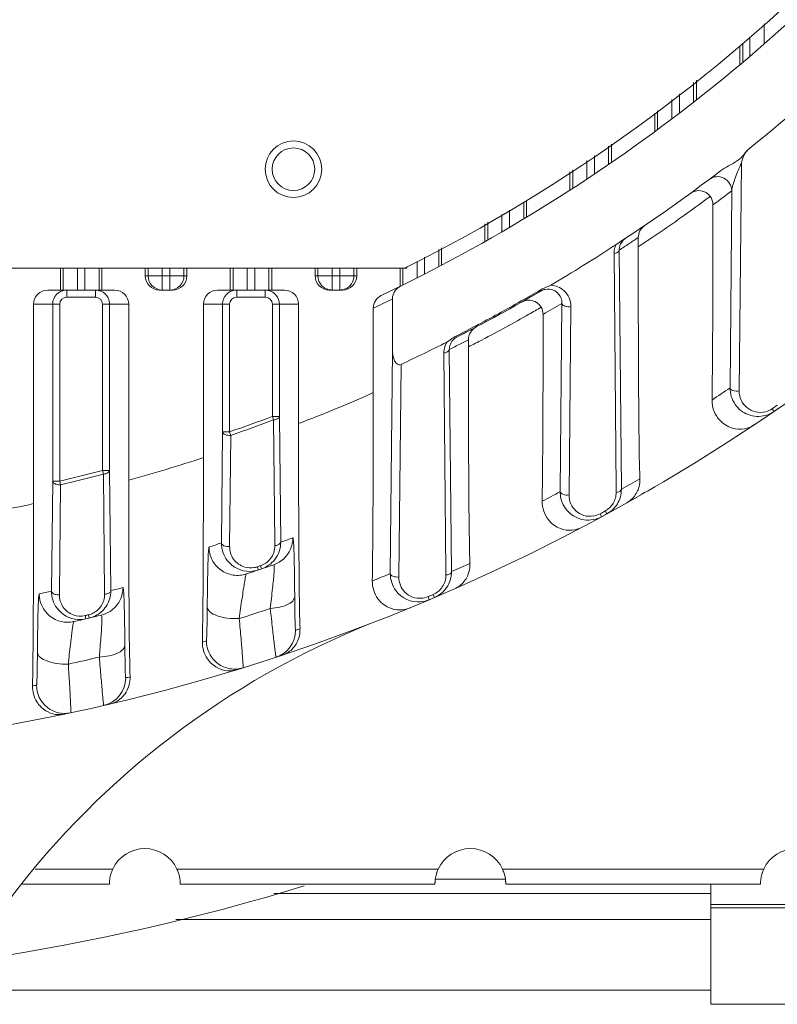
# Model space of a CAD drawing. Header units: millimetres. Extents: x 29170 to 33192, y 579 to 3108.
# Tile 150 of 256: x 31730 to 31784, y 763 to 833. Entities that reach past the tile are written whole.
import ezdxf

# ---------------------------------------------------------------- set-up
doc = ezdxf.new("R2010")
doc.units = ezdxf.units.MM
doc.layers.add('细实线', color=7, linetype='Continuous', lineweight=13)

msp = doc.modelspace()

# ---------------------------------------------------------------- linework, layer by layer
at = {"layer": '细实线'}
for p, q in [((31782.949, 832.494), (31782.949, 831.076)), ((31781.923, 831.539), (31781.923, 830.43)), ((31781.214, 830.917), (31781.214, 829.59)), ((31781.423, 829.766), (31781.423, 831.083)), ((31781.923, 830.43), (31781.923, 830.19)), ((31777.949, 826.945), (31777.949, 828.341)), ((31778.15, 827.102), (31778.15, 828.5)), ((31776.415, 827.131), (31776.415, 825.766)), ((31776.949, 826.172), (31776.949, 827.552)), ((31775.214, 826.183), (31775.214, 824.87)), ((31775.415, 826.342), (31775.415, 825.019)), ((31771.949, 822.551), (31771.949, 823.855)), ((31772.15, 822.754), (31772.15, 823.989)), ((31770.949, 821.926), (31770.949, 823.191)), ((31770.415, 822.835), (31770.415, 821.517)), ((31781.176, 806.548), (31781.333, 822.647)), ((31769.214, 822.037), (31769.214, 820.732)), ((31769.415, 822.171), (31769.415, 820.862)), ((31780.528, 806.768), (31780.651, 820.692)), ((31765.949, 818.699), (31765.949, 819.867)), ((31766.15, 818.82), (31766.15, 820.001)), ((31764.415, 819.018), (31764.415, 817.793)), ((31764.949, 818.105), (31764.949, 819.314)), ((31763.214, 818.354), (31763.214, 817.105)), ((31763.415, 818.465), (31763.415, 817.219)), ((31774.044, 816.738), (31774.044, 817.391)), ((31773.405, 816.963), (31773.383, 816.948)), ((31758.949, 814.809), (31758.949, 815.996)), ((31759.949, 815.328), (31759.949, 816.549)), ((31760.15, 815.433), (31760.15, 816.66)), ((31772.338, 816.27), (31772.48, 799.611)), ((31772.694, 816.493), (31772.853, 799.615)), ((31758.415, 815.7), (31758.415, 814.537)), ((31651.826, 815.215), (31757.538, 815.215)), ((31733.214, 815.215), (31733.214, 813.678)), ((31733.415, 813.678), (31733.415, 815.215)), ((31734.415, 815.215), (31734.415, 813.678)), ((31734.949, 815.215), (31734.949, 813.678)), ((31735.949, 815.215), (31735.949, 813.678)), ((31736.15, 813.678), (31736.15, 815.215)), ((31739.214, 815.215), (31739.214, 814.678)), ((31739.214, 814.678), (31742.15, 814.678)), ((31739.415, 814.678), (31739.415, 815.215)), ((31740.415, 815.215), (31740.415, 813.678)), ((31740.949, 813.678), (31740.949, 815.215)), ((31741.949, 815.215), (31741.949, 814.678)), ((31742.15, 814.678), (31742.15, 815.215)), ((31745.214, 815.215), (31745.214, 813.678)), ((31745.415, 813.678), (31745.415, 815.215)), ((31746.415, 815.215), (31746.415, 813.678)), ((31746.949, 813.678), (31746.949, 815.215)), ((31747.949, 815.215), (31747.949, 813.678)), ((31748.15, 813.678), (31748.15, 815.215)), ((31751.214, 815.215), (31751.214, 814.678)), ((31754.15, 814.678), (31751.214, 814.678)), ((31751.415, 815.215), (31751.415, 814.678)), ((31752.415, 813.678), (31752.415, 815.215)), ((31752.949, 813.678), (31752.949, 815.215)), ((31753.949, 814.678), (31753.949, 815.215)), ((31754.15, 814.678), (31754.15, 815.215)), ((31757.214, 815.215), (31757.214, 813.938)), ((31757.415, 815.215), (31757.415, 814.037)), ((31757.538, 815.215), (31757.682, 815.215)), ((31757.682, 815.295), (31757.682, 815.215)), ((31732.321, 813.678), (31737.043, 813.678)), ((31733.673, 813.678), (31733.673, 813.178)), ((31735.691, 813.678), (31735.691, 813.178)), ((31740.214, 813.678), (31741.15, 813.678)), ((31744.321, 813.678), (31749.043, 813.678)), ((31745.673, 813.678), (31745.673, 813.178)), ((31747.691, 813.678), (31747.691, 813.178)), ((31753.15, 813.678), (31752.214, 813.678)), ((31767.173, 813.614), (31767.131, 813.686)), ((31731.321, 812.678), (31733.173, 812.678)), ((31731.321, 812.678), (31731.321, 798.587)), ((31732.673, 800.18), (31732.673, 812.678)), ((31733.173, 800.18), (31733.173, 812.678)), ((31733.673, 813.178), (31735.691, 813.178)), ((31736.191, 812.678), (31738.044, 812.678)), ((31736.191, 812.678), (31736.191, 800.934)), ((31736.691, 812.678), (31736.691, 800.933)), ((31738.044, 800.258), (31738.044, 812.678)), ((31743.321, 812.678), (31745.173, 812.678)), ((31743.321, 812.678), (31743.321, 801.837)), ((31744.673, 803.664), (31744.673, 812.678)), ((31745.173, 803.667), (31745.173, 812.678)), ((31745.673, 813.178), (31747.691, 813.178)), ((31748.191, 812.678), (31750.044, 812.678)), ((31748.191, 812.678), (31748.191, 804.749)), ((31748.691, 812.678), (31748.691, 804.752)), ((31750.044, 804.245), (31750.044, 812.678)), ((31756.682, 813.054), (31756.682, 809.404)), ((31768.527, 799.437), (31768.653, 812.736)), ((31755.321, 812.394), (31755.321, 806.432)), ((31769.151, 799.203), (31769.288, 812.508)), ((31761.231, 810.361), (31761.193, 810.435)), ((31760.634, 810.067), (31760.517, 809.997)), ((31760.883, 810.245), (31760.634, 810.067)), ((31762.044, 809.664), (31762.044, 810.169)), ((31756.525, 793.653), (31756.682, 809.404)), ((31760.314, 809.238), (31760.456, 793.788)), ((31760.696, 809.475), (31760.851, 793.791)), ((31757.126, 793.408), (31757.287, 808.427)), ((31783.569, 805.19), (31783.498, 805.293)), ((31783.631, 805.099), (31783.569, 805.19)), ((31783.631, 805.099), (31784.001, 805.353)), ((31748.691, 804.752), (31748.191, 804.752)), ((31748.191, 804.752), (31748.284, 804.504)), ((31748.282, 804.503), (31748.367, 795.869)), ((31748.691, 804.752), (31748.782, 795.873)), ((31744.592, 795.809), (31744.673, 803.664)), ((31745.173, 803.664), (31744.673, 803.664)), ((31745.26, 803.414), (31745.173, 803.664)), ((31745.174, 795.557), (31745.26, 803.414)), ((31736.691, 800.934), (31736.191, 800.934)), ((31736.191, 800.934), (31736.258, 800.677)), ((31736.691, 800.933), (31736.781, 792.449)), ((31732.591, 792.405), (31732.673, 800.18)), ((31733.173, 800.18), (31732.673, 800.18)), ((31733.234, 799.922), (31733.173, 800.18)), ((31736.257, 800.677), (31736.344, 792.192)), ((31733.148, 792.146), (31733.233, 799.922)), ((31772.48, 799.611), (31772.482, 799.383)), ((31771.82, 797.864), (31771.708, 798.07)), ((31771.457, 797.666), (31771.345, 797.873)), ((31771.457, 797.666), (31771.82, 797.864)), ((31748.367, 795.869), (31748.369, 795.623)), ((31747.172, 794.01), (31747.132, 794.128)), ((31747.207, 793.906), (31747.172, 794.01)), ((31747.432, 793.981), (31747.357, 794.204)), ((31760.456, 793.788), (31760.458, 793.549)), ((31759.283, 791.802), (31759.191, 792.018)), ((31759.283, 791.802), (31759.646, 791.956)), ((31759.646, 791.956), (31759.554, 792.172)), ((31735, 790.559), (31734.972, 790.681)), ((31735.025, 790.453), (31735, 790.559)), ((31735.25, 790.505), (31735.196, 790.734)), ((31736.913, 772.765), (31731.424, 772.765)), ((31759.913, 772.765), (31741.451, 772.765)), ((31782.913, 772.765), (31764.451, 772.765)), ((31736.682, 771.715), (31730.532, 771.715)), ((31736.682, 771.723), (31736.682, 771.718)), ((31736.682, 771.719), (31736.682, 771.722)), ((31736.682, 771.718), (31736.682, 771.715)), ((31741.682, 771.745), (31741.682, 771.715)), ((31741.682, 771.715), (31741.682, 771.719)), ((31759.682, 771.715), (31741.682, 771.715)), ((31759.682, 771.723), (31759.682, 771.718)), ((31759.682, 771.719), (31759.682, 771.722)), ((31759.682, 771.718), (31759.682, 771.715)), ((31764.658, 772.053), (31759.707, 772.053)), ((31764.682, 771.745), (31764.682, 771.715)), ((31764.682, 771.715), (31764.682, 771.719)), ((31782.682, 771.715), (31764.682, 771.715)), ((31779.182, 763.215), (31779.182, 771.715)), ((31782.682, 771.723), (31782.682, 771.718)), ((31782.682, 771.719), (31782.682, 771.722)), ((31782.682, 771.715), (31782.682, 771.719)), ((31782.682, 771.718), (31782.682, 771.715)), ((31779.182, 771.053), (31748.301, 771.053)), ((31779.182, 770.257), (31790.182, 770.257)), ((31779.182, 770.033), (31790.182, 770.033)), ((31741.379, 769.215), (31779.182, 769.215)), ((31721.682, 764.215), (31779.182, 764.215)), ((31779.182, 763.215), (31790.182, 763.215))]:
    msp.add_line(p, q, dxfattribs=at)
for radius in [2, 1.5]:
    msp.add_circle((31749.682, 822.215), radius, dxfattribs=at)
for centre, radius, start, end in [((31704.682, 920.715), 140, 214.31294, 355.47232), ((31704.682, 920.715), 118, 296.61106, 333.93616), ((31704.682, 920.715), 119, 295.48801, 320.08379), ((31704.682, 920.715), 124, 308.52596, 313.79613), ((31704.675, 920.731), 124.017, 303.13591, 307.31635), ((31778.321, 819.701), 1, 36.53316, 126.09731), ((31719.655, 899.802), 99.286, 306.21992, 306.79604), ((31704.983, 920.884), 125.556, 306.30413, 307.06132), ((31719.661, 899.794), 99.276, 303.90074, 306.21981), ((31775.044, 817.391), 1, 124.24625, 180.00256), ((31704.345, 920.598), 124.537, 303.67857, 304.03257), ((31719.652, 899.808), 99.293, 303.21555, 303.9006), ((31704.682, 920.715), 124, 300.63273, 303.13702), ((31773.818, 816.281), 1.48, 156.02755, 171.87364), ((31704.34, 920.605), 124.545, 303.28672, 303.6667), ((31773.813, 816.282), 1.474, 171.91724, 180.4667), ((31773.668, 816.506), 0.974, 170.58873, 180.77968), ((31740.415, 814.678), 1, 179.99581, 269.99546), ((31740.949, 814.678), 1, 270.00454, 0.00419), ((31752.415, 814.678), 1, 180.00335, 247.31162), ((31752.949, 814.678), 1, 292.68838, 359.99665), ((31757.682, 813.054), 1, 116.20028, 180.00463), ((31767.807, 812.546), 1.474, 47.56075, 87.77611), ((31733.674, 812.676), 1.002, 103.99567, 116.89886), ((31733.674, 812.673), 1.005, 90.03169, 103.95067), ((31745.674, 812.676), 1.002, 103.99567, 116.89886), ((31745.674, 812.673), 1.005, 90.03169, 103.95067), ((31752.416, 814.683), 1.005, 247.39017, 258.66424), ((31752.416, 814.679), 1.001, 258.62778, 269.9503), ((31752.948, 814.679), 1.001, 270.0497, 281.37222), ((31752.948, 814.683), 1.005, 281.33576, 292.60983), ((31756.321, 812.394), 1, 115.47768, 180.00482), ((31704.675, 920.73), 124.016, 297.13165, 300.26172), ((31704.675, 920.728), 123.931, 299.54292, 300.26197), ((31704.676, 920.727), 124.016, 299.54293, 300.26186), ((31767.676, 812.751), 0.999, 110.85521, 120.25511), ((31767.672, 812.761), 0.988, 101.87576, 110.83734), ((31767.67, 812.775), 0.974, 64.91024, 101.92958), ((31733.673, 812.678), 0.5, 89.99653, 179.99475), ((31735.691, 812.678), 0.5, 0.00526, 90.00347), ((31735.689, 812.677), 1.002, 13.99638, 26.90037), ((31735.686, 812.677), 1.005, 0.03169, 13.95138), ((31745.673, 812.678), 0.5, 89.99653, 179.99475), ((31747.691, 812.678), 0.5, 0.00526, 90.00347), ((31747.689, 812.677), 1.002, 13.99638, 26.90037), ((31747.686, 812.677), 1.005, 0.03169, 13.95138), ((31703.682, 920.715), 120, 295.48785, 296.21019), ((31704.675, 920.729), 123.931, 297.8313, 299.54287), ((31766.321, 811.962), 1, 30.08394, 119.54877), ((31705.042, 920.809), 125.404, 299.7767, 300.48044), ((31717.154, 898.249), 99.309, 297.51567, 299.67611), ((31717.15, 898.255), 99.316, 299.67621, 300.25176), ((31704.676, 920.728), 123.93, 297.1318, 297.83126), ((31704.676, 920.727), 124.016, 297.13171, 297.83105), ((31763.044, 810.169), 1, 117.82176, 180.0041), ((31704.682, 920.715), 124, 295.10223, 296.76158), ((31704.284, 920.69), 124.703, 296.89547, 297.30083), ((31761.67, 809.489), 0.974, 143.88704, 170.68885), ((31704.289, 920.681), 124.694, 297.30083, 297.59204), ((31717.147, 898.263), 99.325, 296.87324, 297.51557), ((31761.792, 809.251), 1.478, 172.2307, 180.50832), ((31761.673, 809.489), 0.978, 170.71343, 180.83383), ((31714.672, 897.081), 99.346, 290.8576, 294.15233), ((31702.682, 920.716), 138.001, 303.70367, 304.33991), ((31782.546, 806.754), 2.018, 179.59771, 215.03132), ((31782.502, 806.756), 2.005, 285.28065, 304.27522), ((31704.682, 920.715), 139.765, 304.32731, 304.51112), ((31704.682, 920.715), 123.857, 289.08241, 290.56524), ((31704.682, 920.715), 124.122, 289.08192, 290.56491), ((31712.204, 896.196), 99.357, 285.07385, 288.2507), ((31704.682, 920.715), 123.857, 283.29911, 284.73782), ((31704.682, 920.715), 124.122, 283.29873, 284.73719), ((31706.681, 920.716), 138.001, 298.6528, 299.27231), ((31772.221, 800.268), 1.939, 346.17647, 2.05258), ((31702.682, 920.716), 138.001, 297.89932, 298.49842), ((31771.003, 799.371), 1.479, 344.38669, 0.48336), ((31770.869, 799.601), 1.983, 344.37067, 0.37709), ((31704.682, 920.715), 140, 299.79888, 300.2501), ((31771, 799.374), 1.483, 328.75368, 344.29747), ((31770.872, 799.604), 1.982, 328.76056, 344.29338), ((31772.364, 800.191), 1.772, 299.32676, 308.36008), ((31709.74, 895.581), 99.366, 279.4437, 282.54375), ((31704.682, 920.715), 139.765, 298.48725, 298.65658), ((31770.501, 799.431), 2.007, 280.35953, 298.42963), ((31770.626, 799.199), 1.509, 280.35802, 298.43656), ((31746.789, 795.86), 1.993, 341.09123, 0.38238), ((31706.676, 920.733), 131.768, 288.63543, 289.03026), ((31702.677, 920.733), 131.768, 288.1497, 288.54819), ((31746.885, 795.612), 1.485, 322.30208, 341.0057), ((31746.883, 795.609), 1.487, 341.13761, 0.50857), ((31747.642, 796.166), 2, 289.0312, 336.35167), ((31746.797, 795.862), 1.987, 322.31531, 340.95708), ((31746.573, 795.779), 1.977, 217.43523, 271.56584), ((31746.88, 795.62), 1.495, 304.6726, 322.18785), ((31746.795, 795.868), 1.992, 304.69365, 322.20559), ((31704.677, 920.732), 133.768, 288.1497, 289.03027), ((31746.571, 795.807), 2.005, 271.60658, 288.4959), ((31704.682, 920.715), 133.515, 288.53862, 288.64039), ((31746.873, 795.634), 1.51, 288.69273, 304.57237), ((31746.789, 795.882), 2.007, 288.68532, 304.58969), ((31758.863, 793.778), 1.988, 342.82398, 0.38591), ((31706.681, 920.716), 138.001, 293.11226, 293.70059), ((31760.196, 794.288), 1.957, 344.58155, 1.93633), ((31702.682, 920.716), 138.001, 292.39191, 292.96493), ((31758.975, 793.539), 1.484, 325.69765, 342.76649), ((31758.976, 793.536), 1.482, 342.88144, 0.51244), ((31758.868, 793.78), 1.984, 325.66673, 342.72179), ((31702.679, 920.731), 131.766, 282.73368, 283.12109), ((31734.785, 792.435), 1.996, 342.58437, 0.40744), ((31706.678, 920.731), 131.766, 283.20602, 283.59084), ((31758.507, 793.62), 1.976, 216.53777, 274.74406), ((31760.334, 794.209), 1.794, 293.79959, 309.06656), ((31733.722, 792.206), 2, 180.00071, 282.72851), ((31734.867, 792.176), 1.477, 325.90713, 0.62638), ((31735.642, 792.654), 2, 283.59193, 334.53778), ((31734.798, 792.435), 1.983, 325.92408, 342.4889), ((31758.503, 793.647), 2.003, 274.79067, 292.91719), ((31704.682, 920.715), 140, 292.90863, 293.28093), ((31704.682, 920.715), 139.765, 292.95491, 293.1165), ((31734.571, 792.378), 1.977, 215.64109, 266.9669), ((31734.86, 792.183), 1.487, 296.14358, 325.8631), ((31734.795, 792.44), 1.988, 310.46656, 325.84409), ((31704.676, 920.733), 136.619, 287.54228, 288.50879), ((31704.679, 920.73), 133.766, 282.73368, 283.59085), ((31734.571, 792.406), 2.006, 267.00074, 283.07164), ((31704.682, 920.715), 133.515, 283.11241, 283.21147), ((31734.852, 792.199), 1.505, 283.2313, 296.13316), ((31777.466, 734.429), 60, 111.87505, 142.78798), ((31747.834, 789.635), 1.999, 288.21002, 0.01549), ((31706.682, 920.715), 138, 288.22163, 288.35828), ((31748.174, 789.676), 1.972, 343.01594, 1.82903), ((31702.682, 920.715), 138, 287.09513, 287.21764), ((31704.679, 920.73), 136.615, 282.29826, 283.24067), ((31735.834, 786.277), 1.999, 283.03425, 0.01638), ((31706.682, 920.715), 138, 283.04622, 283.17714), ((31736.149, 786.29), 1.993, 345.45996, 1.70039), ((31702.682, 920.715), 138, 281.94524, 282.06643), ((31733.531, 785.764), 2, 179.99853, 282.06012), ((31739.182, 771.715), 2.5, 24.83459, 155.16541), ((31762.182, 771.715), 2.5, 24.83459, 155.16541), ((31785.182, 771.715), 2.5, 24.83459, 155.16541), ((31739.183, 771.715), 2.501, 165.67399, 174.35911), ((31739.2, 771.71), 2.519, 162.25082, 165.65132), ((31739.181, 771.716), 2.499, 160.53604, 162.26247), ((31739.178, 771.717), 2.496, 155.16118, 160.52476), ((31739.184, 771.716), 2.497, 17.74654, 24.83376), ((31739.186, 771.716), 2.496, 5.71361, 17.76692), ((31762.183, 771.715), 2.501, 165.67399, 174.35911), ((31762.2, 771.71), 2.519, 162.25082, 165.65132), ((31762.181, 771.716), 2.499, 160.53604, 162.26247), ((31762.178, 771.717), 2.496, 155.16118, 160.52476), ((31762.184, 771.716), 2.497, 17.74654, 24.83376), ((31762.186, 771.716), 2.496, 5.71361, 17.76692), ((31785.183, 771.715), 2.501, 165.67399, 174.35911), ((31785.2, 771.71), 2.519, 162.25082, 165.65132), ((31785.181, 771.716), 2.499, 160.53604, 162.26247), ((31785.178, 771.717), 2.496, 155.16118, 160.52476), ((31704.682, 920.715), 156, 252.94227, 287.05773), ((31739.341, 771.714), 2.659, 178.88652, 179.38706), ((31739.288, 771.715), 2.606, 178.88932, 179.38934), ((31739.227, 771.714), 2.545, 179.35145, 179.7997), ((31739.122, 771.714), 2.44, 179.34766, 179.8092), ((31739.124, 771.717), 2.442, 177.4263, 178.86256), ((31739.091, 771.718), 2.409, 177.42383, 178.87137), ((31739.217, 771.713), 2.535, 176.11554, 177.44081), ((31739.185, 771.715), 2.503, 174.36663, 176.11717), ((31739.177, 771.715), 2.505, 4.04674, 5.71794), ((31739.177, 771.715), 2.505, 2.682, 4.04493), ((31739.198, 771.716), 2.484, 1.30074, 2.68532), ((31739.049, 771.713), 2.633, 0.69859, 1.28758), ((31739.076, 771.714), 2.606, 0.70545, 1.28364), ((31739.636, 771.718), 2.046, 0.03256, 0.78791), ((31762.341, 771.714), 2.659, 178.88652, 179.38706), ((31762.288, 771.715), 2.606, 178.88932, 179.38934), ((31762.227, 771.714), 2.545, 179.35145, 179.7997), ((31762.122, 771.714), 2.44, 179.34766, 179.8092), ((31762.124, 771.717), 2.442, 177.4263, 178.86256), ((31762.091, 771.718), 2.409, 177.42383, 178.87137), ((31762.217, 771.713), 2.535, 176.11554, 177.44081), ((31762.185, 771.715), 2.503, 174.36663, 176.11717), ((31762.177, 771.715), 2.505, 4.04674, 5.71794), ((31762.177, 771.715), 2.505, 2.682, 4.04493), ((31762.198, 771.716), 2.484, 1.30074, 2.68532), ((31762.049, 771.713), 2.633, 0.69859, 1.28758), ((31762.076, 771.714), 2.606, 0.70545, 1.28364), ((31762.636, 771.718), 2.046, 0.03256, 0.78791), ((31785.341, 771.714), 2.659, 178.88652, 179.38706), ((31785.288, 771.715), 2.606, 178.88932, 179.38934), ((31785.227, 771.714), 2.545, 179.35145, 179.7997), ((31785.122, 771.714), 2.44, 179.34766, 179.8092), ((31785.124, 771.717), 2.442, 177.4263, 178.86256), ((31785.091, 771.718), 2.409, 177.42383, 178.87137), ((31785.217, 771.713), 2.535, 176.11554, 177.44081), ((31785.185, 771.715), 2.503, 174.36663, 176.11717)]:
    msp.add_arc(centre, radius, start, end, dxfattribs=at)
for centre, start_param, end_param in [((31740.214, 814.678), 3.141593, 4.712389), ((31741.15, 814.678), -1.570796, 0), ((31752.214, 814.678), 3.141593, 4.712389), ((31753.15, 814.678), -1.570796, 0), ((31732.321, 812.678), 1.570796, 3.141593), ((31737.043, 812.678), 0, 1.570796), ((31744.321, 812.678), 1.570796, 3.141593), ((31749.043, 812.678), 0, 1.570796)]:
    msp.add_ellipse(centre, major_axis=(1, 0), ratio=0.999848, start_param=start_param, end_param=end_param, dxfattribs=at)
for points, knots in [([(31779.856, 822.1), (31780.031, 822.234), (31780.412, 822.458), (31780.905, 822.702), (31781.261, 822.966), (31781.552, 823.297), (31781.746, 823.57), (31781.918, 823.707)], [0, 0, 0, 0, 0.250038, 0.500195, 0.625242, 0.750283, 1, 1, 1, 1]), ([(31781.918, 823.707), (31781.754, 823.577), (31781.494, 823.239), (31781.382, 822.841), (31781.333, 822.647)], [0, 0, 0, 0, 0.50981, 1, 1, 1, 1]), ([(31780.651, 820.692), (31780.655, 820.831), (31780.74, 821.132), (31780.95, 821.789), (31781.163, 822.302), (31781.333, 822.647)], [0, 0, 0, 0, 0.201502, 0.444837, 1, 1, 1, 1]), ([(31780.651, 820.692), (31780.651, 820.874), (31780.546, 821.246), (31780.121, 821.632), (31779.558, 821.741), (31779.197, 821.602), (31779.051, 821.492)], [0, 0, 0, 0, 0.250075, 0.500037, 0.749973, 1, 1, 1, 1]), ([(31779.258, 805.911), (31779.273, 806.954), (31779.314, 811.55), (31779.32, 816.147), (31779.32, 819.701)], [0, 0, 0, 0, 0.226939, 1, 1, 1, 1]), ([(31773.135, 817.322), (31773.075, 817.282), (31772.869, 817.113), (31772.739, 816.857), (31772.707, 816.665)], [0, 0, 0, 0, 0.270711, 1, 1, 1, 1]), ([(31774.044, 816.738), (31774.044, 813.67), (31774.047, 809.206), (31774.089, 803.739), (31774.123, 801.34), (31774.158, 800.337)], [0, 0, 0, 0, 0.561094, 0.816534, 1, 1, 1, 1]), ([(31772.694, 816.493), (31772.693, 816.467), (31772.628, 816.326), (31772.457, 816.288), (31772.338, 816.27)], [0, 0, 0, 0, 0.176309, 1, 1, 1, 1]), ([(31767.864, 814.019), (31767.749, 813.951), (31767.491, 813.866), (31767.247, 813.753), (31767.131, 813.686)], [0, 0, 0, 0, 0.500001, 1, 1, 1, 1]), ([(31768.576, 813.137), (31768.508, 813.303), (31768.349, 813.507), (31768.14, 813.63), (31768.083, 813.657)], [0, 0, 0, 0, 0.738589, 1, 1, 1, 1]), ([(31769.288, 812.508), (31769.291, 812.719), (31769.206, 813.143), (31768.955, 813.494), (31768.802, 813.634)], [0, 0, 0, 0, 0.503765, 1, 1, 1, 1]), ([(31768.653, 812.736), (31768.656, 812.644), (31768.92, 812.492), (31769.144, 812.49), (31769.288, 812.508)], [0, 0, 0, 0, 0.386082, 1, 1, 1, 1]), ([(31767.255, 798.755), (31767.27, 799.734), (31767.314, 804.137), (31767.32, 808.539), (31767.32, 811.962)], [0, 0, 0, 0, 0.222491, 1, 1, 1, 1]), ([(31756.682, 809.404), (31756.682, 809.294), (31756.699, 809.074), (31756.769, 808.806), (31756.867, 808.608), (31756.97, 808.477), (31757.118, 808.387), (31757.237, 808.403), (31757.287, 808.427)], [0, 0, 0, 0, 0.25001, 0.499839, 0.624947, 0.750019, 0.875076, 1, 1, 1, 1]), ([(31760.696, 809.475), (31760.695, 809.447), (31760.626, 809.295), (31760.442, 809.254), (31760.314, 809.238)], [0, 0, 0, 0, 0.179373, 1, 1, 1, 1]), ([(31762.152, 794.354), (31762.121, 795.302), (31762.087, 797.547), (31762.048, 802.65), (31762.044, 806.806), (31762.044, 809.664)], [0, 0, 0, 0, 0.185682, 0.43997, 1, 1, 1, 1]), ([(31755.252, 793.12), (31755.288, 795.206), (31755.313, 799.643), (31755.321, 804.08), (31755.321, 806.432)], [0, 0, 0, 0, 0.470092, 1, 1, 1, 1]), ([(31780.528, 806.768), (31780.531, 806.676), (31780.805, 806.528), (31781.029, 806.528), (31781.176, 806.548)], [0, 0, 0, 0, 0.383974, 1, 1, 1, 1]), ([(31783.047, 805.085), (31782.812, 805.021), (31782.32, 805.012), (31781.686, 805.332), (31781.268, 805.878), (31781.174, 806.326), (31781.176, 806.548)], [0, 0, 0, 0, 0.267166, 0.515664, 0.755656, 1, 1, 1, 1]), ([(31782.219, 804.148), (31782.017, 804.013), (31781.511, 803.812), (31780.596, 803.869), (31779.822, 804.368), (31779.354, 805.114), (31779.254, 805.631), (31779.258, 805.911)], [0, 0, 0, 0, 0.174237, 0.377802, 0.63505, 0.79968, 1, 1, 1, 1]), ([(31783.03, 804.822), (31782.637, 804.715), (31781.782, 804.752), (31781.117, 805.278), (31780.894, 805.595)], [0, 0, 0, 0, 0.512387, 1, 1, 1, 1]), ([(31748.284, 804.504), (31748.338, 804.507), (31748.49, 804.536), (31748.687, 804.642), (31748.691, 804.752)], [0, 0, 0, 0, 0.329893, 1, 1, 1, 1]), ([(31750.044, 804.245), (31750.044, 801.545), (31750.048, 797.62), (31750.086, 792.784), (31750.118, 790.649), (31750.146, 789.739)], [0, 0, 0, 0, 0.558376, 0.811736, 1, 1, 1, 1]), ([(31744.673, 803.664), (31744.676, 803.576), (31744.906, 803.412), (31745.124, 803.403), (31745.26, 803.414)], [0, 0, 0, 0, 0.392873, 1, 1, 1, 1]), ([(31743.321, 801.837), (31743.321, 799.518), (31743.313, 795.176), (31743.287, 790.834), (31743.249, 788.812)], [0, 0, 0, 0, 0.534175, 1, 1, 1, 1]), ([(31736.258, 800.677), (31736.315, 800.679), (31736.476, 800.706), (31736.687, 800.817), (31736.691, 800.934)], [0, 0, 0, 0, 0.327932, 1, 1, 1, 1]), ([(31732.673, 800.18), (31732.675, 800.142), (31732.736, 800.027), (31732.95, 799.935), (31733.133, 799.917), (31733.234, 799.922)], [0, 0, 0, 0, 0.173904, 0.539013, 1, 1, 1, 1]), ([(31738.044, 800.258), (31738.044, 797.68), (31738.056, 793.043), (31738.081, 788.406), (31738.141, 786.349)], [0, 0, 0, 0, 0.556025, 1, 1, 1, 1]), ([(31768.527, 799.437), (31768.53, 799.346), (31768.785, 799.19), (31769.009, 799.186), (31769.151, 799.203)], [0, 0, 0, 0, 0.387978, 1, 1, 1, 1]), ([(31772.853, 799.615), (31772.852, 799.587), (31772.785, 799.44), (31772.606, 799.4), (31772.482, 799.383)], [0, 0, 0, 0, 0.178244, 1, 1, 1, 1]), ([(31774.103, 799.804), (31774.077, 799.697), (31773.948, 799.316), (31773.691, 798.981), (31773.464, 798.801)], [0, 0, 0, 0, 0.276589, 1, 1, 1, 1]), ([(31770.045, 796.91), (31769.836, 796.8), (31769.33, 796.652), (31768.457, 796.778), (31767.536, 797.44), (31767.248, 798.286), (31767.255, 798.755)], [0, 0, 0, 0, 0.17896, 0.386505, 0.645431, 1, 1, 1, 1]), ([(31770.898, 797.715), (31770.669, 797.674), (31770.201, 797.7), (31769.613, 798.037), (31769.233, 798.568), (31769.149, 798.993), (31769.151, 799.203)], [0, 0, 0, 0, 0.267833, 0.517675, 0.757849, 1, 1, 1, 1]), ([(31731.245, 785.704), (31731.286, 787.686), (31731.312, 791.98), (31731.321, 796.275), (31731.321, 798.587)], [0, 0, 0, 0, 0.461665, 1, 1, 1, 1]), ([(31770.862, 797.457), (31770.445, 797.381), (31769.556, 797.508), (31768.934, 798.143), (31768.749, 798.501)], [0, 0, 0, 0, 0.512432, 1, 1, 1, 1]), ([(31748.782, 795.873), (31748.781, 795.842), (31748.707, 795.678), (31748.507, 795.636), (31748.369, 795.623)], [0, 0, 0, 0, 0.181472, 1, 1, 1, 1]), ([(31749.771, 792.003), (31749.768, 792.332), (31749.762, 792.956), (31749.75, 793.833), (31749.736, 794.579), (31749.721, 795.186), (31749.703, 795.616), (31749.687, 795.943), (31749.668, 796.06), (31749.656, 796.171), (31749.641, 796.166)], [0, 0, 0, 0, 0.236525, 0.449296, 0.630578, 0.775088, 0.881295, 0.951026, 0.98876, 1, 1, 1, 1]), ([(31743.723, 795.52), (31743.704, 795.514), (31743.704, 795.414), (31743.673, 795.262), (31743.664, 794.939), (31743.642, 794.492), (31743.628, 793.882), (31743.614, 793.13), (31743.602, 792.25), (31743.596, 791.624), (31743.594, 791.294)], [0, 0, 0, 0, 0.013985, 0.054084, 0.125463, 0.232324, 0.376343, 0.556026, 0.766381, 1, 1, 1, 1]), ([(31746.345, 793.62), (31746.049, 793.523), (31745.4, 793.469), (31744.505, 793.84), (31743.874, 794.575), (31743.722, 795.209), (31743.722, 795.52)], [0, 0, 0, 0, 0.250022, 0.499971, 0.749939, 1, 1, 1, 1]), ([(31744.592, 795.809), (31744.595, 795.721), (31744.821, 795.557), (31745.039, 795.546), (31745.174, 795.557)], [0, 0, 0, 0, 0.393407, 1, 1, 1, 1]), ([(31746.248, 794.108), (31745.935, 794.197), (31745.368, 794.593), (31745.17, 795.247), (31745.174, 795.557)], [0, 0, 0, 0, 0.512132, 1, 1, 1, 1]), ([(31747.132, 794.128), (31747.06, 794.104), (31746.771, 794.031), (31746.46, 794.047), (31746.248, 794.108)], [0, 0, 0, 0, 0.255973, 1, 1, 1, 1]), ([(31748.046, 791.181), (31748.095, 791.656), (31748.173, 792.322), (31748.264, 793.133), (31748.302, 793.582), (31748.322, 793.895), (31748.321, 794.122), (31748.318, 794.207), (31748.304, 794.279), (31748.294, 794.275)], [0, 0, 0, 0, 0.46033, 0.644724, 0.788493, 0.890749, 0.955696, 0.989849, 1, 1, 1, 1]), ([(31760.851, 793.791), (31760.85, 793.762), (31760.779, 793.606), (31760.589, 793.564), (31760.458, 793.549)], [0, 0, 0, 0, 0.180352, 1, 1, 1, 1]), ([(31762.082, 793.768), (31762.054, 793.666), (31761.923, 793.307), (31761.679, 792.991), (31761.465, 792.816)], [0, 0, 0, 0, 0.276094, 1, 1, 1, 1]), ([(31746.345, 793.62), (31746.331, 793.615), (31746.321, 793.548), (31746.29, 793.437), (31746.258, 793.208), (31746.204, 792.881), (31746.134, 792.428), (31746.005, 791.613), (31745.911, 790.945), (31745.854, 790.468)], [0, 0, 0, 0, 0.01379, 0.051626, 0.119513, 0.223376, 0.366841, 0.548799, 1, 1, 1, 1]), ([(31757.871, 791.213), (31757.658, 791.125), (31757.158, 791.026), (31756.331, 791.209), (31755.496, 791.884), (31755.244, 792.681), (31755.252, 793.12)], [0, 0, 0, 0, 0.182384, 0.392453, 0.651441, 1, 1, 1, 1]), ([(31756.525, 793.653), (31756.528, 793.563), (31756.767, 793.402), (31756.988, 793.394), (31757.126, 793.408)], [0, 0, 0, 0, 0.391212, 1, 1, 1, 1]), ([(31758.731, 791.904), (31758.317, 791.87), (31757.446, 792.179), (31757.122, 793.021), (31757.126, 793.408)], [0, 0, 0, 0, 0.517777, 1, 1, 1, 1]), ([(31732.591, 792.405), (31732.592, 792.367), (31732.653, 792.253), (31732.865, 792.16), (31733.047, 792.141), (31733.148, 792.146)], [0, 0, 0, 0, 0.17427, 0.539112, 1, 1, 1, 1]), ([(31736.781, 792.449), (31736.78, 792.417), (31736.737, 792.322), (31736.573, 792.228), (31736.427, 792.198), (31736.344, 792.192)], [0, 0, 0, 0, 0.179364, 0.537027, 1, 1, 1, 1]), ([(31737.771, 788.59), (31737.768, 788.914), (31737.762, 789.529), (31737.75, 790.389), (31737.736, 791.117), (31737.72, 791.706), (31737.702, 792.123), (31737.687, 792.436), (31737.666, 792.553), (31737.657, 792.658), (31737.641, 792.655)], [0, 0, 0, 0, 0.23893, 0.452697, 0.633676, 0.77711, 0.882133, 0.951045, 0.988505, 1, 1, 1, 1]), ([(31731.723, 792.206), (31731.705, 792.202), (31731.703, 792.103), (31731.674, 791.963), (31731.664, 791.652), (31731.643, 791.223), (31731.629, 790.632), (31731.614, 789.9), (31731.602, 789.037), (31731.596, 788.421), (31731.594, 788.097)], [0, 0, 0, 0, 0.013433, 0.052578, 0.122678, 0.228199, 0.371321, 0.551174, 0.763198, 1, 1, 1, 1]), ([(31734.13, 790.729), (31733.838, 790.833), (31733.322, 791.233), (31733.145, 791.853), (31733.148, 792.146)], [0, 0, 0, 0, 0.513716, 1, 1, 1, 1]), ([(31748.046, 791.181), (31748.271, 791.195), (31748.696, 791.256), (31749.306, 791.436), (31749.761, 791.757), (31749.77, 792.003)], [0, 0, 0, 0, 0.338772, 0.630581, 1, 1, 1, 1]), ([(31749.833, 789.635), (31749.821, 789.631), (31749.829, 789.727), (31749.806, 789.81), (31749.806, 790.036), (31749.794, 790.304), (31749.788, 790.654), (31749.778, 791.225), (31749.773, 791.682), (31749.771, 792.003)], [0, 0, 0, 0, 0.017181, 0.069579, 0.156133, 0.274582, 0.42185, 0.594455, 1, 1, 1, 1]), ([(31743.594, 791.294), (31743.591, 790.973), (31743.586, 790.515), (31743.577, 789.94), (31743.569, 789.591), (31743.561, 789.309), (31743.554, 789.119), (31743.546, 789.007), (31743.542, 788.95), (31743.536, 788.921), (31743.535, 788.901), (31743.531, 788.899)], [0, 0, 0, 0, 0.401966, 0.573381, 0.720076, 0.838695, 0.926224, 0.957593, 0.980374, 0.99448, 1, 1, 1, 1]), ([(31745.854, 790.468), (31745.577, 790.454), (31745.044, 790.473), (31744.335, 790.633), (31743.809, 790.87), (31743.599, 791.165), (31743.594, 791.294)], [0, 0, 0, 0, 0.32668, 0.621654, 0.847826, 1, 1, 1, 1]), ([(31748.459, 787.736), (31748.454, 787.734), (31748.451, 787.767), (31748.44, 787.798), (31748.429, 787.88), (31748.406, 788.033), (31748.371, 788.304), (31748.322, 788.705), (31748.264, 789.207), (31748.197, 789.798), (31748.124, 790.466), (31748.072, 790.936), (31748.046, 791.181)], [0, 0, 0, 0, 0.004365, 0.017357, 0.039044, 0.069356, 0.155068, 0.272574, 0.419181, 0.591755, 0.786806, 1, 1, 1, 1]), ([(31734.163, 790.255), (31734.15, 790.252), (31734.139, 790.188), (31734.113, 790.088), (31734.086, 789.875), (31734.043, 789.57), (31733.989, 789.142), (31733.89, 788.358), (31733.82, 787.713), (31733.778, 787.25)], [0, 0, 0, 0, 0.013211, 0.04984, 0.115821, 0.217223, 0.358491, 0.540081, 1, 1, 1, 1]), ([(31735.969, 787.747), (31736.003, 788.208), (31736.058, 788.852), (31736.118, 789.633), (31736.14, 790.057), (31736.148, 790.352), (31736.142, 790.564), (31736.136, 790.647), (31736.122, 790.713), (31736.112, 790.711)], [0, 0, 0, 0, 0.466881, 0.65017, 0.791518, 0.891646, 0.955445, 0.989392, 1, 1, 1, 1]), ([(31745.854, 790.468), (31745.877, 790.222), (31745.92, 789.751), (31745.978, 789.08), (31746.028, 788.486), (31746.069, 787.98), (31746.098, 787.575), (31746.117, 787.301), (31746.123, 787.142), (31746.129, 787.06), (31746.123, 787.021), (31746.128, 786.991), (31746.122, 786.989)], [0, 0, 0, 0, 0.212259, 0.40652, 0.578535, 0.724885, 0.842492, 0.928686, 0.959378, 0.981529, 0.99506, 1, 1, 1, 1]), ([(31746.122, 786.989), (31745.827, 786.898), (31745.184, 786.854), (31744.3, 787.23), (31743.679, 787.963), (31743.531, 788.59), (31743.531, 788.899)], [0, 0, 0, 0, 0.250021, 0.499971, 0.749939, 1, 1, 1, 1]), ([(31750.061, 789.1), (31749.968, 788.797), (31749.653, 788.273), (31749.137, 787.96), (31748.884, 787.876)], [0, 0, 0, 0, 0.542839, 1, 1, 1, 1]), ([(31735.969, 787.746), (31736.203, 787.758), (31736.645, 787.816), (31737.282, 787.998), (31737.761, 788.333), (31737.77, 788.59)], [0, 0, 0, 0, 0.336688, 0.628783, 1, 1, 1, 1]), ([(31737.833, 786.277), (31737.82, 786.274), (31737.829, 786.364), (31737.806, 786.448), (31737.806, 786.665), (31737.794, 786.926), (31737.788, 787.266), (31737.778, 787.826), (31737.773, 788.275), (31737.771, 788.59)], [0, 0, 0, 0, 0.017257, 0.069138, 0.154799, 0.272315, 0.418979, 0.591635, 1, 1, 1, 1]), ([(31745.697, 786.858), (31745.484, 786.793), (31744.994, 786.739), (31744.215, 786.971), (31743.46, 787.65), (31743.241, 788.4), (31743.249, 788.812)], [0, 0, 0, 0, 0.185721, 0.398252, 0.657322, 1, 1, 1, 1]), ([(31731.594, 788.097), (31731.591, 787.781), (31731.586, 787.331), (31731.577, 786.768), (31731.569, 786.429), (31731.561, 786.157), (31731.553, 785.973), (31731.546, 785.867), (31731.542, 785.812), (31731.536, 785.785), (31731.535, 785.765), (31731.531, 785.764)], [0, 0, 0, 0, 0.405731, 0.577533, 0.723801, 0.841458, 0.927831, 0.958654, 0.980966, 0.994704, 1, 1, 1, 1]), ([(31733.778, 787.25), (31733.507, 787.241), (31732.979, 787.273), (31732.225, 787.437), (31731.605, 787.793), (31731.594, 788.097)], [0, 0, 0, 0, 0.331588, 0.628958, 1, 1, 1, 1]), ([(31736.285, 784.329), (31736.28, 784.328), (31736.278, 784.36), (31736.268, 784.392), (31736.26, 784.472), (31736.24, 784.624), (31736.214, 784.891), (31736.176, 785.287), (31736.132, 785.785), (31736.082, 786.371), (31736.027, 787.035), (31735.989, 787.502), (31735.969, 787.747)], [0, 0, 0, 0, 0.004418, 0.017395, 0.038998, 0.069165, 0.154471, 0.271541, 0.417857, 0.590442, 0.785919, 1, 1, 1, 1]), ([(31733.778, 787.25), (31733.793, 787.005), (31733.823, 786.537), (31733.863, 785.871), (31733.896, 785.282), (31733.922, 784.782), (31733.94, 784.383), (31733.952, 784.113), (31733.953, 783.957), (31733.957, 783.877), (31733.95, 783.839), (31733.954, 783.81), (31733.948, 783.808)], [0, 0, 0, 0, 0.213417, 0.408338, 0.580534, 0.726677, 0.843825, 0.929471, 0.959905, 0.981832, 0.995183, 1, 1, 1, 1]), ([(31733.523, 783.718), (31733.312, 783.674), (31732.837, 783.662), (31732.107, 783.935), (31731.427, 784.613), (31731.237, 785.318), (31731.245, 785.704)], [0, 0, 0, 0, 0.188973, 0.403891, 0.663026, 1, 1, 1, 1]), ([(31738.078, 785.789), (31737.985, 785.434), (31737.622, 784.82), (31737.002, 784.497), (31736.71, 784.428)], [0, 0, 0, 0, 0.550495, 1, 1, 1, 1])]:
    msp.add_open_spline(points, degree=3, knots=knots, dxfattribs=at)
for points in [[(31779.32, 819.701), (31779.321, 819.91), (31779.249, 820.128), (31779.124, 820.296)], [(31732.75, 813.063), (31732.839, 813.275), (31733.015, 813.465), (31733.221, 813.57)], [(31735.691, 813.678), (31735.821, 813.678), (31735.955, 813.651), (31736.075, 813.601)], [(31736.075, 813.601), (31736.288, 813.512), (31736.478, 813.336), (31736.582, 813.131)], [(31744.75, 813.063), (31744.839, 813.275), (31745.015, 813.465), (31745.221, 813.57)], [(31747.691, 813.678), (31747.821, 813.678), (31747.955, 813.651), (31748.075, 813.601)], [(31748.075, 813.601), (31748.288, 813.512), (31748.478, 813.336), (31748.582, 813.131)], [(31732.673, 812.678), (31732.673, 812.809), (31732.7, 812.942), (31732.75, 813.063)], [(31744.673, 812.678), (31744.673, 812.809), (31744.7, 812.942), (31744.75, 813.063)], [(31768.653, 812.736), (31768.655, 812.872), (31768.628, 813.011), (31768.576, 813.137)], [(31767.32, 811.962), (31767.321, 812.135), (31767.273, 812.314), (31767.186, 812.464)], [(31761.193, 810.435), (31761.085, 810.38), (31760.982, 810.315), (31760.883, 810.245)], [(31760.516, 809.997), (31760.419, 809.831), (31760.354, 809.642), (31760.328, 809.451)], [(31761.231, 810.361), (31761.095, 810.291), (31760.973, 810.187), (31760.883, 810.064)], [(31783.498, 805.293), (31783.361, 805.2), (31783.207, 805.128), (31783.047, 805.085)], [(31768.749, 798.501), (31768.603, 798.786), (31768.525, 799.116), (31768.527, 799.437)], [(31772.268, 798.605), (31772.134, 798.384), (31771.934, 798.194), (31771.708, 798.07)], [(31772.566, 798.576), (31772.388, 798.282), (31772.122, 798.029), (31771.82, 797.864)], [(31749.473, 795.363), (31749.583, 795.614), (31749.641, 795.893), (31749.641, 796.166)], [(31745.003, 794.577), (31744.74, 794.921), (31744.589, 795.376), (31744.592, 795.809)], [(31756.919, 792.443), (31756.666, 792.784), (31756.522, 793.229), (31756.525, 793.653)], [(31732.964, 791.226), (31732.724, 791.561), (31732.588, 791.993), (31732.591, 792.405)], [(31737.447, 791.794), (31737.573, 792.06), (31737.641, 792.361), (31737.641, 792.655)], [(31760.201, 792.703), (31760.044, 792.472), (31759.811, 792.282), (31759.554, 792.172)], [(31760.507, 792.661), (31760.297, 792.355), (31759.987, 792.102), (31759.646, 791.956)], [(31759.191, 792.018), (31759.046, 791.956), (31758.888, 791.918), (31758.731, 791.904)], [(31734.972, 790.681), (31734.698, 790.618), (31734.395, 790.635), (31734.13, 790.729)], [(31736.086, 790.927), (31735.848, 790.725), (31735.554, 790.577), (31735.25, 790.505)]]:
    msp.add_open_spline(points, degree=3, dxfattribs=at)

doc.saveas('drawing.dxf')
